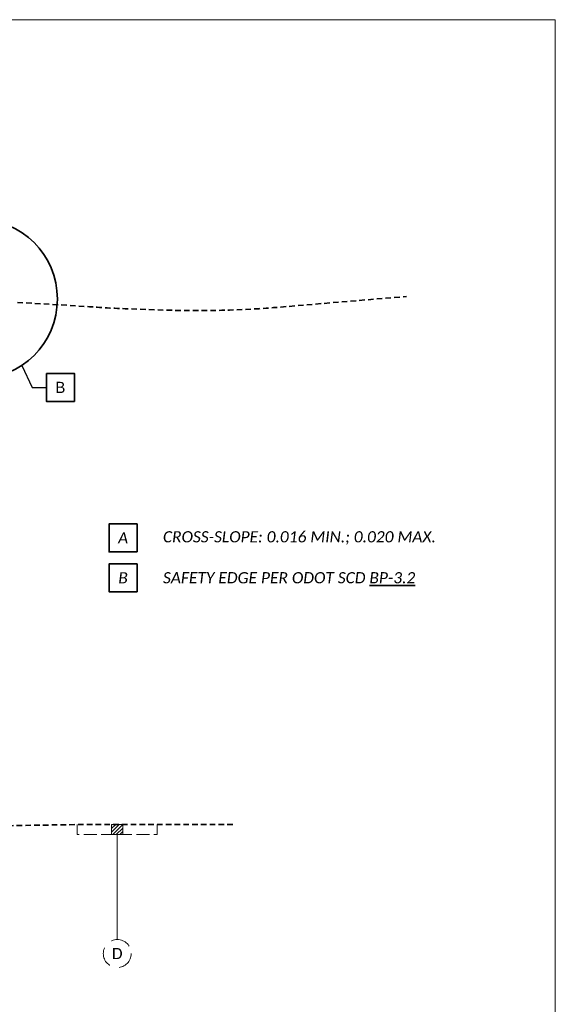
# Model space of a CAD drawing. Header units: feet. Extents: x 2288 to 3199, y 547 to 693.
# Tile 25 of 28: x 2908 to 2935, y 643 to 693. Entities that reach past the tile are written whole.
import ezdxf
from ezdxf import colors
from ezdxf.entities.mleader import LeaderData, LeaderLine
from ezdxf.math import Vec2, Vec3

# ---------------------------------------------------------------- set-up
doc = ezdxf.new("R2010")
doc.units = ezdxf.units.FT
doc.header["$LTSCALE"] = 4
doc.header["$MEASUREMENT"] = 0
for name, pattern in [('DASHED2', [0.375, 0.25, -0.125]), ('OhDOT_DGN2', [0.11, 0.069, -0.041]), ('OhDOT_DGN3', [0.22, 0.165, -0.055])]:
    doc.linetypes.add(name, pattern=pattern)
doc.layers.add('0_Mview', color=7, linetype='Continuous', lineweight=15, plot=False)
doc.layers.add('TX_P_5', color=7, linetype='Continuous', lineweight=35)
doc.layers.add('TX_X_5', color=7, linetype='Continuous', lineweight=15)
doc.layers.add('XS_X_Ground_Line', color=7, linetype='OhDOT_DGN2', lineweight=35, true_color=0x00c000)
doc.layers.add('XS_X_Pavt', color=7, linetype='OhDOT_DGN3', lineweight=15, true_color=0x40e0d0)
doc.styles.add('P_Slanted - Normal Fixed Spacing', font='calibrii.ttf', dxfattribs={"height": 0.14})
doc.styles.add('Slanted-Normal', font='font31.shx', dxfattribs={"height": 0.14})
doc.styles.add('X_Straight - Normal Fixed Spacing', font='calibril.ttf', dxfattribs={"height": 0.14})

# ---------------------------------------------------------------- blocks, each defined once
blk = doc.blocks.new('_None')

msp = doc.modelspace()

# ---------------------------------------------------------------- hatches: boundary and pattern name
at = {"layer": 'TX_X_5'}
h = msp.add_hatch(dxfattribs=at)
h.set_pattern_fill('ANSI31', color=4)
h.set_pattern_definition([(45, (2671.60237, 674.46928), (-0.08838835, 0.08838835), [])])
h.paths.add_polyline_path([(2913.208, 652.498), (2913.208, 651.998), (2912.648, 651.998), (2912.648, 652.498)])

# ---------------------------------------------------------------- linework, layer by layer
at = {"layer": '0_Mview'}
msp.add_lwpolyline([(2812.883, 692.845), (2934.883, 692.845), (2934.883, 608.845), (2812.883, 608.845)], close=True, dxfattribs=at)
at = {"layer": 'TX_P_5', "flags": 128}
for points in [[(2909.38, 675.112), (2909.38, 673.712), (2910.78, 673.712), (2910.78, 675.112)], [(2913.92, 666.168), (2913.92, 667.568), (2912.52, 667.568), (2912.52, 666.168)], [(2913.92, 664.168), (2913.92, 665.568), (2912.52, 665.568), (2912.52, 664.168)]]:
    msp.add_lwpolyline(points, close=True, dxfattribs=at)
at = {"layer": 'TX_P_5', "color": 95}
msp.add_circle((2905.929, 678.843), 4, dxfattribs=at)
at = {"layer": 'TX_X_5', "color": 4, "flags": 128}
msp.add_lwpolyline([(2913.208, 652.498), (2913.208, 651.998), (2912.648, 651.998), (2912.648, 652.498)], close=True, dxfattribs=at)
at = {"layer": 'TX_X_5', "color": 95, "flags": 128}
msp.add_lwpolyline([(2912.928, 651.998), (2912.928, 646.734)], dxfattribs=at)
at = {"layer": 'TX_X_5', "linetype": 'DASHED2'}
msp.add_circle((2912.928, 646.034), 0.7, dxfattribs=at)
at = {"layer": 'XS_X_Ground_Line', "flags": 128}
msp.add_lwpolyline([(2907.928, 678.676), (2911.535, 678.458, 0.010225), (2913.576, 678.347), (2915.225, 678.291, 0.029539), (2921.126, 678.44), (2927.428, 678.972)], format="xyb", dxfattribs=at)
msp.add_lwpolyline([(2903.928, 652.3), (2907.428, 652.443), (2910.928, 652.499), (2914.928, 652.497), (2918.753, 652.497)], dxfattribs=at)
at = {"layer": 'XS_X_Pavt', "flags": 128}
msp.add_lwpolyline([(2914.928, 652.497), (2914.928, 651.997), (2910.928, 651.999), (2910.928, 652.499)], dxfattribs=at)

# ---------------------------------------------------------------- texts
at = {"layer": 'TX_P_5', "char_height": 0.56, "style": 'P_Slanted - Normal Fixed Spacing'}
for s, insert, attachment_point in [('A', (2913.22, 666.868), 5), ('CROSS-SLOPE: 0.016 MIN.; 0.020 MAX.', (2915.22, 666.868), 4), ('B', (2913.22, 664.868), 5), ('SAFETY EDGE PER ODOT SCD {\\LBP-3.2}', (2915.22, 664.868), 4)]:
    msp.add_mtext(s, dxfattribs=dict(at, insert=insert, attachment_point=attachment_point))
at = {"layer": 'TX_X_5', "insert": (2912.928, 646.034), "char_height": 0.56, "attachment_point": 5, "style": 'X_Straight - Normal Fixed Spacing'}
msp.add_mtext('D', dxfattribs=at)

# ---------------------------------------------------------------- leaders
at = {"layer": 'TX_P_5'}
ml = msp.add_multileader_mtext('Standard', dxfattribs=at)
ml.set_content('B', color=256, style='Slanted-Normal')
ml.set_leader_properties(color=95)
ml.set_arrow_properties(name='NONE')
ml.build(insert=Vec2(0, 0))
ml.multileader.update_dxf_attribs({"text_left_attachment_type": 2, "text_right_attachment_type": 2, "dogleg_length": 0.18, "arrow_head_size": 0.56, "scale": 4})
ctx = ml.context
ctx.base_point, ctx.scale, ctx.char_height, ctx.arrow_head_size, ctx.landing_gap_size, ctx.plane_origin = Vec3(2909.38, 674.412), 4, 0.56, 0.56, 0.48, Vec3(2910.973, 652.987)
ctx.left_attachment, ctx.right_attachment, ctx.text_align_type = 2, 2, 1
notes = []
notes.append((ctx, [(0, (1, 1, 0), (2908.66, 674.412), (1, 0), 0.72, [(0, [(2908.151, 675.518)], 0, [])])]))
ctx.mtext.insert, ctx.mtext.alignment, ctx.mtext.flow_direction = Vec3(2910.078, 674.692), 2, 5
for ctx, leaders in notes:
    for number, flags, end, landing, length, lines in leaders:
        leader = LeaderData()
        leader.index, (leader.has_last_leader_line, leader.has_dogleg_vector, leader.attachment_direction) = number, flags
        leader.last_leader_point, leader.dogleg_vector, leader.dogleg_length = Vec3(end), Vec3(landing), length
        for number, points, colour, breaks in lines:
            line = LeaderLine()
            line.index, line.vertices, line.color, line.breaks = number, Vec3.list(points), colors.encode_raw_color(colour), breaks
            leader.lines.append(line)
        ctx.leaders.append(leader)

doc.saveas('drawing.dxf')
